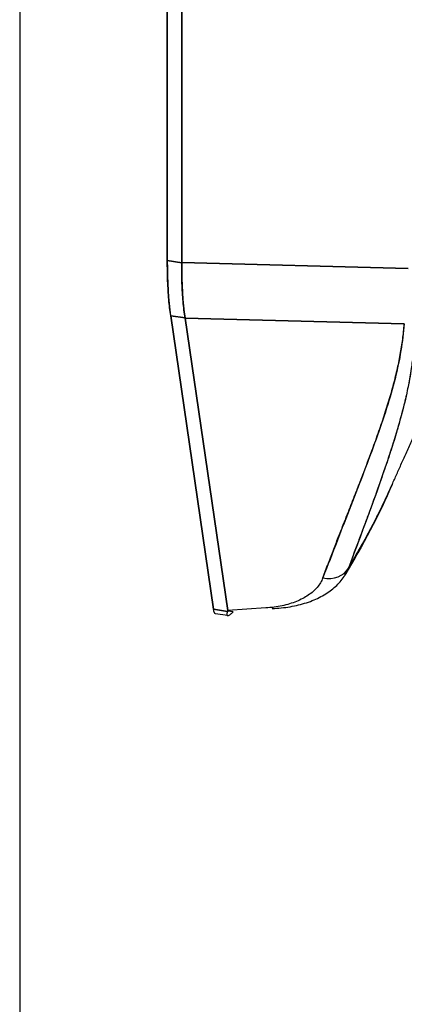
# Model space of a CAD drawing. Extents: x 784 to 1207, y 24 to 294.
# Tile 171 of 217: x 1166.673 to 1167.629, y 102.257 to 104.707. Entities that reach past the tile are written whole.
import ezdxf

# ---------------------------------------------------------------- set-up
doc = ezdxf.new("R2010")
doc.units = 0
doc.header["$LTSCALE"] = 4
doc.header["$MEASUREMENT"] = 0
doc.layers.get('0').update_dxf_attribs({"linetype": 'CONTINUOUS'})

msp = doc.modelspace()

# ---------------------------------------------------------------- linework, layer by layer
for p, q in [((1166.6728, 131.0544), (1166.6728, 75.9548)), ((1167.0396, 104.1079), (1167.0396, 104.8382)), ((1167.0396, 104.8382), (1167.0396, 104.1079)), ((1167.0755, 104.8272), (1167.0755, 104.1032)), ((1167.0755, 104.1032), (1167.0755, 104.8272)), ((1167.0755, 104.1023), (1167.0396, 104.1079)), ((1167.0396, 104.1079), (1167.0755, 104.1023)), ((1167.0755, 104.1023), (1167.0755, 104.1032)), ((1167.0755, 104.1032), (1167.6382, 104.0884)), ((1167.6382, 104.0884), (1167.0755, 104.1032)), ((1167.048, 103.9708), (1167.1545, 103.2403)), ((1167.1545, 103.2403), (1167.048, 103.9708)), ((1167.048, 103.9708), (1167.0839, 103.9652)), ((1167.0839, 103.9652), (1167.048, 103.9708)), ((1167.0697, 103.9674), (1167.0697, 103.9674)), ((1167.084, 103.9646), (1167.0839, 103.9652)), ((1167.6286, 103.9502), (1167.084, 103.9646)), ((1167.084, 103.9646), (1167.19, 103.2374)), ((1167.19, 103.2374), (1167.084, 103.9646)), ((1167.084, 103.9646), (1167.6286, 103.9502)), ((1167.0856, 103.9645), (1167.0856, 103.9645)), ((1167.1534, 103.9628), (1167.1534, 103.9628)), ((1167.3601, 103.9573), (1167.3601, 103.9573)), ((1167.3732, 103.957), (1167.3732, 103.957)), ((1167.5331, 103.9528), (1167.5331, 103.9528)), ((1167.5409, 103.9526), (1167.5409, 103.9526)), ((1167.5558, 103.9522), (1167.5558, 103.9522)), ((1167.5558, 103.9522), (1167.5558, 103.9522)), ((1167.5803, 103.9515), (1167.5803, 103.9515)), ((1167.6018, 103.9509), (1167.6018, 103.9509)), ((1167.6074, 103.9508), (1167.6074, 103.9508)), ((1167.6074, 103.9508), (1167.6074, 103.9508)), ((1167.6258, 103.7405), (1167.6258, 103.7405)), ((1167.1545, 103.2403), (1167.1896, 103.2348)), ((1167.1896, 103.2348), (1167.1545, 103.2403)), ((1167.2842, 103.2435), (1167.19, 103.2374)), ((1167.1891, 103.2245), (1167.1598, 103.2291)), ((1167.2037, 103.2337), (1167.1899, 103.2358))]:
    msp.add_line(p, q)
for centre, major_axis, ratio, start_param, end_param in [((1167.1884, 104.4285), (0.0879, 0.5681), 0.211325, 2.202678, 2.539418), ((1167.2587, 104.4159), (-0.1145, -0.5622), 0.254399, 5.354979, 5.692407), ((1167.2043, 104.426), (0.0789, 0.5098), 0.211325, 2.529957, 2.529962), ((1167.625, 103.9496), (0.0537, -0.016), 0.791723, 3.45337, 3.453379), ((1167.4309, 103.3713), (0.0614, -0.0231), 0.802855, 4.931199, 6.162115)]:
    msp.add_ellipse(centre, major_axis=major_axis, ratio=ratio, start_param=start_param, end_param=end_param)
for points, knots in [([(1167.048, 103.9708), (1167.0461, 103.9834), (1167.0446, 103.9969), (1167.0433, 104.0114), (1167.0421, 104.0258), (1167.0412, 104.0413), (1167.0405, 104.0574), (1167.0399, 104.0735), (1167.0396, 104.0903), (1167.0396, 104.1079)], [0, 0, 0, 0, 0.333333, 0.333333, 0.333333, 0.666667, 0.666667, 0.666667, 1, 1, 1, 1]), ([(1167.0839, 103.9652), (1167.0818, 103.9779), (1167.0801, 103.9915), (1167.0788, 104.006), (1167.0775, 104.0204), (1167.0766, 104.0357), (1167.076, 104.0518), (1167.0755, 104.0679), (1167.0753, 104.0848), (1167.0755, 104.1023)], [0, 0, 0, 0, 0.333333, 0.333333, 0.333333, 0.666667, 0.666667, 0.666667, 1, 1, 1, 1]), ([(1167.0755, 104.1023), (1167.0755, 104.1024), (1167.0755, 104.1025), (1167.0755, 104.1026), (1167.0755, 104.1027), (1167.0755, 104.1028), (1167.0755, 104.1029), (1167.0755, 104.103), (1167.0755, 104.1031), (1167.0755, 104.1032)], [0, 0, 0, 0, 0.333333, 0.333333, 0.333333, 0.666667, 0.666667, 0.666667, 1, 1, 1, 1]), ([(1167.084, 103.9646), (1167.084, 103.9647), (1167.084, 103.9647), (1167.084, 103.9648), (1167.084, 103.9649), (1167.0839, 103.9649), (1167.0839, 103.965), (1167.0839, 103.9651), (1167.0839, 103.9652), (1167.0839, 103.9652)], [0, 0, 0, 0, 0.333333, 0.333333, 0.333333, 0.666667, 0.666667, 0.666667, 1, 1, 1, 1]), ([(1167.6286, 103.9502), (1167.625, 103.9073), (1167.6176, 103.8619), (1167.6057, 103.8141), (1167.5938, 103.7663), (1167.5776, 103.7161), (1167.5586, 103.6634), (1167.5396, 103.6107), (1167.518, 103.5556), (1167.4957, 103.4981), (1167.4734, 103.4405), (1167.4504, 103.3806), (1167.4261, 103.3182)], [0, 0, 0, 0, 0.25, 0.25, 0.25, 0.5, 0.5, 0.5, 0.75, 0.75, 0.75, 1, 1, 1, 1]), ([(1167.4261, 103.3182), (1167.4307, 103.3304), (1167.4353, 103.3426), (1167.44, 103.3549), (1167.4444, 103.3665), (1167.4489, 103.378), (1167.4533, 103.3896), (1167.4576, 103.4007), (1167.4619, 103.4117), (1167.4662, 103.4227), (1167.4703, 103.4333), (1167.4744, 103.4438), (1167.4785, 103.4544), (1167.4825, 103.4644), (1167.4864, 103.4745), (1167.4904, 103.4846), (1167.4942, 103.4942), (1167.4979, 103.5039), (1167.5017, 103.5135), (1167.5053, 103.5228), (1167.509, 103.5321), (1167.5126, 103.5413), (1167.516, 103.5502), (1167.5195, 103.5592), (1167.5229, 103.5681), (1167.5262, 103.5767), (1167.5295, 103.5853), (1167.5328, 103.5939), (1167.536, 103.6022), (1167.5391, 103.6105), (1167.5422, 103.6188), (1167.5438, 103.6231), (1167.5454, 103.6274), (1167.547, 103.6317), (1167.5484, 103.6354), (1167.5498, 103.6392), (1167.5512, 103.6429), (1167.554, 103.6507), (1167.5568, 103.6585), (1167.5596, 103.6663), (1167.5623, 103.6739), (1167.565, 103.6815), (1167.5676, 103.689), (1167.5702, 103.6964), (1167.5727, 103.7038), (1167.5752, 103.7112), (1167.5776, 103.7184), (1167.58, 103.7256), (1167.5823, 103.7329), (1167.5845, 103.7399), (1167.5867, 103.747), (1167.5889, 103.754), (1167.591, 103.7609), (1167.5931, 103.7679), (1167.5951, 103.7748), (1167.597, 103.7816), (1167.5989, 103.7884), (1167.6008, 103.7952), (1167.6026, 103.8019), (1167.6043, 103.8086), (1167.606, 103.8153), (1167.6076, 103.8219), (1167.6092, 103.8285), (1167.6107, 103.8351), (1167.6122, 103.8416), (1167.6137, 103.8481), (1167.615, 103.8547), (1167.6163, 103.8611), (1167.6176, 103.8676), (1167.6188, 103.8741), (1167.6199, 103.8804), (1167.621, 103.8869), (1167.622, 103.8933), (1167.623, 103.8996), (1167.6239, 103.906), (1167.6248, 103.9124), (1167.6256, 103.9187), (1167.6263, 103.925), (1167.627, 103.9313), (1167.6276, 103.9376), (1167.6282, 103.9439), (1167.6286, 103.9502)], [0, 0, 0, 0, 0.058373, 0.058373, 0.058373, 0.113771, 0.113771, 0.113771, 0.166588, 0.166588, 0.166588, 0.217025, 0.217025, 0.217025, 0.265271, 0.265271, 0.265271, 0.311506, 0.311506, 0.311506, 0.355892, 0.355892, 0.355892, 0.398581, 0.398581, 0.398581, 0.439711, 0.439711, 0.439711, 0.479413, 0.479413, 0.479413, 0.5, 0.5, 0.5, 0.517807, 0.517807, 0.517807, 0.555021, 0.555021, 0.555021, 0.59116, 0.59116, 0.59116, 0.62632, 0.62632, 0.62632, 0.660593, 0.660593, 0.660593, 0.694065, 0.694065, 0.694065, 0.726815, 0.726815, 0.726815, 0.75892, 0.75892, 0.75892, 0.79045, 0.79045, 0.79045, 0.821471, 0.821471, 0.821471, 0.852043, 0.852043, 0.852043, 0.882223, 0.882223, 0.882223, 0.912065, 0.912065, 0.912065, 0.941613, 0.941613, 0.941613, 0.970914, 0.970914, 0.970914, 1, 1, 1, 1]), ([(1167.6532, 103.9595), (1167.6538, 103.9418), (1167.6537, 103.9244), (1167.6528, 103.9069), (1167.6519, 103.8893), (1167.6503, 103.8717), (1167.648, 103.8538), (1167.6457, 103.8359), (1167.6427, 103.8177), (1167.639, 103.799), (1167.6354, 103.7803), (1167.631, 103.7611), (1167.626, 103.7411), (1167.6209, 103.7212), (1167.6152, 103.7004), (1167.6086, 103.6786), (1167.6021, 103.6569), (1167.5949, 103.6341), (1167.5868, 103.6098), (1167.5787, 103.5856), (1167.5698, 103.56), (1167.56, 103.5325), (1167.5501, 103.505), (1167.5394, 103.4757), (1167.5276, 103.4441), (1167.5158, 103.4125), (1167.5031, 103.3785), (1167.4896, 103.3424)], [0, 0, 0, 0, 0.111111, 0.111111, 0.111111, 0.222222, 0.222222, 0.222222, 0.333333, 0.333333, 0.333333, 0.444444, 0.444444, 0.444444, 0.555556, 0.555556, 0.555556, 0.666667, 0.666667, 0.666667, 0.777778, 0.777778, 0.777778, 0.888889, 0.888889, 0.888889, 1, 1, 1, 1]), ([(1167.6532, 103.9595), (1167.6535, 103.9534), (1167.6536, 103.9473), (1167.6536, 103.9412), (1167.6537, 103.9351), (1167.6536, 103.9289), (1167.6534, 103.9227), (1167.6533, 103.9166), (1167.653, 103.9104), (1167.6527, 103.9042), (1167.6524, 103.898), (1167.6519, 103.8918), (1167.6514, 103.8855), (1167.6509, 103.8793), (1167.6502, 103.873), (1167.6495, 103.8666), (1167.6488, 103.8603), (1167.648, 103.854), (1167.6472, 103.8476), (1167.6464, 103.8418), (1167.6455, 103.836), (1167.6446, 103.8301), (1167.6445, 103.8295), (1167.6444, 103.8289), (1167.6443, 103.8283), (1167.6432, 103.8218), (1167.6421, 103.8153), (1167.6409, 103.8088), (1167.6397, 103.8022), (1167.6384, 103.7956), (1167.637, 103.7889), (1167.6356, 103.7822), (1167.6341, 103.7755), (1167.6326, 103.7687), (1167.631, 103.7619), (1167.6294, 103.755), (1167.6277, 103.7481), (1167.626, 103.7412), (1167.6242, 103.7341), (1167.6223, 103.7271), (1167.6204, 103.7199), (1167.6185, 103.7128), (1167.6164, 103.7055), (1167.6146, 103.6989), (1167.6127, 103.6923), (1167.6107, 103.6856), (1167.6105, 103.6848), (1167.6103, 103.6841), (1167.6101, 103.6834), (1167.6078, 103.6759), (1167.6055, 103.6683), (1167.6032, 103.6606), (1167.6008, 103.6529), (1167.5983, 103.645), (1167.5958, 103.6371), (1167.5932, 103.6291), (1167.5905, 103.621), (1167.5878, 103.6129), (1167.585, 103.6046), (1167.5822, 103.5962), (1167.5793, 103.5877), (1167.5764, 103.5791), (1167.5734, 103.5704), (1167.5703, 103.5616), (1167.5671, 103.5527), (1167.5639, 103.5436), (1167.5607, 103.5345), (1167.5594, 103.5309), (1167.5581, 103.5274), (1167.5568, 103.5238), (1167.5547, 103.518), (1167.5526, 103.5121), (1167.5504, 103.5061), (1167.5469, 103.4964), (1167.5433, 103.4865), (1167.5396, 103.4765), (1167.5358, 103.4663), (1167.532, 103.456), (1167.5281, 103.4455), (1167.5241, 103.4348), (1167.5201, 103.4239), (1167.516, 103.4129), (1167.5118, 103.4016), (1167.5075, 103.3902), (1167.5032, 103.3787), (1167.4987, 103.3667), (1167.4942, 103.3546), (1167.4896, 103.3424)], [0, 0, 0, 0, 0.037382, 0.037382, 0.037382, 0.074234, 0.074234, 0.074234, 0.110636, 0.110636, 0.110636, 0.146671, 0.146671, 0.146671, 0.182417, 0.182417, 0.182417, 0.217957, 0.217957, 0.217957, 0.25, 0.25, 0.25, 0.253368, 0.253368, 0.253368, 0.288725, 0.288725, 0.288725, 0.324095, 0.324095, 0.324095, 0.359547, 0.359547, 0.359547, 0.39515, 0.39515, 0.39515, 0.430974, 0.430974, 0.430974, 0.467089, 0.467089, 0.467089, 0.5, 0.5, 0.5, 0.503564, 0.503564, 0.503564, 0.540473, 0.540473, 0.540473, 0.577897, 0.577897, 0.577897, 0.615918, 0.615918, 0.615918, 0.654622, 0.654622, 0.654622, 0.694093, 0.694093, 0.694093, 0.734423, 0.734423, 0.734423, 0.75, 0.75, 0.75, 0.775706, 0.775706, 0.775706, 0.818036, 0.818036, 0.818036, 0.861515, 0.861515, 0.861515, 0.906243, 0.906243, 0.906243, 0.952322, 0.952322, 0.952322, 1, 1, 1, 1]), ([(1167.5986, 103.5509), (1167.6022, 103.5592), (1167.606, 103.5677), (1167.6138, 103.5852), (1167.6178, 103.5942), (1167.6261, 103.6127), (1167.6304, 103.6222), (1167.6393, 103.6417), (1167.6439, 103.6517), (1167.6533, 103.6722), (1167.6582, 103.6827), (1167.6633, 103.6934)], [1.53136339, 1.53136339, 1.53136339, 1.53136339, 1.54043964, 1.54043964, 1.54951588, 1.54951588, 1.55859212, 1.55859212, 1.56766836, 1.56766836, 1.5767446, 1.5767446, 1.5767446, 1.5767446]), ([(1167.4896, 103.3424), (1167.5074, 103.3718), (1167.5241, 103.401), (1167.5398, 103.4303), (1167.5556, 103.4597), (1167.5704, 103.4893), (1167.5842, 103.5191), (1167.5891, 103.5297), (1167.5939, 103.5403), (1167.5986, 103.5509)], [0, 0, 0, 0, 0.25, 0.25, 0.25, 0.5, 0.5, 0.5, 0.5888001, 0.5888001, 0.5888001, 0.5888001]), ([(1167.4896, 103.3424), (1167.4986, 103.3573), (1167.5074, 103.3722), (1167.516, 103.3872), (1167.5299, 103.4117), (1167.5432, 103.4361), (1167.5556, 103.4605), (1167.5579, 103.465), (1167.5602, 103.4695), (1167.5625, 103.4741), (1167.5753, 103.4996), (1167.5873, 103.5251), (1167.5986, 103.5509)], [0, 0, 0, 0, 0.1263134, 0.1263134, 0.1263134, 0.3333333, 0.3333333, 0.3333333, 0.3719957, 0.3719957, 0.3719957, 0.5900705, 0.5900705, 0.5900705, 0.5900705]), ([(1167.3, 103.2422), (1167.3153, 103.2428), (1167.3304, 103.2443), (1167.3448, 103.2467), (1167.3592, 103.2492), (1167.3728, 103.2525), (1167.3857, 103.2567), (1167.3985, 103.2609), (1167.4105, 103.2659), (1167.4215, 103.2717), (1167.4326, 103.2776), (1167.4426, 103.2841), (1167.4514, 103.2914), (1167.4602, 103.2987), (1167.4679, 103.3066), (1167.4743, 103.3152), (1167.4808, 103.3237), (1167.4859, 103.3329), (1167.4896, 103.3424)], [0, 0, 0, 0, 0.166667, 0.166667, 0.166667, 0.333333, 0.333333, 0.333333, 0.5, 0.5, 0.5, 0.666667, 0.666667, 0.666667, 0.833333, 0.833333, 0.833333, 1, 1, 1, 1]), ([(1167.4261, 103.3182), (1167.4229, 103.3098), (1167.4183, 103.3021), (1167.4122, 103.2949), (1167.4062, 103.2878), (1167.3987, 103.2812), (1167.39, 103.2753), (1167.3813, 103.2694), (1167.3714, 103.2642), (1167.3605, 103.2598), (1167.3495, 103.2554), (1167.3376, 103.2518), (1167.3248, 103.249), (1167.3121, 103.2463), (1167.2985, 103.2445), (1167.2842, 103.2435)], [0, 0, 0, 0, 0.2, 0.2, 0.2, 0.4, 0.4, 0.4, 0.6, 0.6, 0.6, 0.8, 0.8, 0.8, 1, 1, 1, 1]), ([(1167.1598, 103.2291), (1167.1586, 103.2293), (1167.1575, 103.2303), (1167.1566, 103.2321), (1167.1557, 103.234), (1167.155, 103.2367), (1167.1545, 103.2403)], [0.5120832, 0.5120832, 0.5120832, 0.5120832, 0.75, 0.75, 0.75, 1, 1, 1, 1]), ([(1167.1598, 103.2291), (1167.1594, 103.2291), (1167.1591, 103.2293), (1167.1587, 103.2295), (1167.1581, 103.2299), (1167.1575, 103.2305), (1167.157, 103.2315), (1167.1564, 103.2324), (1167.1559, 103.2337), (1167.1555, 103.2351), (1167.1551, 103.2366), (1167.1548, 103.2383), (1167.1545, 103.2403)], [0.5118929, 0.5118929, 0.5118929, 0.5118929, 0.5830605, 0.5830605, 0.5830605, 0.721831, 0.721831, 0.721831, 0.8615122, 0.8615122, 0.8615122, 1, 1, 1, 1]), ([(1167.1896, 103.2348), (1167.1887, 103.2331), (1167.1881, 103.2315), (1167.1877, 103.2302), (1167.1875, 103.2296), (1167.1874, 103.2291), (1167.1874, 103.2286), (1167.1873, 103.2279), (1167.1872, 103.2273), (1167.1873, 103.2268), (1167.1874, 103.226), (1167.1876, 103.2254), (1167.188, 103.2251), (1167.1881, 103.225), (1167.1881, 103.2249), (1167.1882, 103.2249), (1167.1887, 103.2245), (1167.1893, 103.2244), (1167.1901, 103.2246), (1167.1904, 103.2246), (1167.1908, 103.2247), (1167.1911, 103.2248), (1167.1917, 103.225), (1167.1924, 103.2253), (1167.1931, 103.2257), (1167.1941, 103.2263), (1167.1952, 103.227), (1167.1964, 103.2279), (1167.1967, 103.2281), (1167.1971, 103.2284), (1167.1974, 103.2286), (1167.1993, 103.23), (1167.2014, 103.2317), (1167.2037, 103.2337)], [0, 0, 0, 0, 0.142203, 0.142203, 0.142203, 0.2, 0.2, 0.2, 0.281923, 0.281923, 0.281923, 0.4, 0.4, 0.4, 0.418336, 0.418336, 0.418336, 0.551505, 0.551505, 0.551505, 0.6, 0.6, 0.6, 0.686289, 0.686289, 0.686289, 0.8, 0.8, 0.8, 0.832512, 0.832512, 0.832512, 1, 1, 1, 1]), ([(1167.1896, 103.2348), (1167.1897, 103.2351), (1167.1898, 103.2354), (1167.1899, 103.2357), (1167.19, 103.2359), (1167.19, 103.2362), (1167.19, 103.2365), (1167.1901, 103.2368), (1167.1901, 103.2371), (1167.19, 103.2374)], [0, 0, 0, 0, 0.333333, 0.333333, 0.333333, 0.666667, 0.666667, 0.666667, 1, 1, 1, 1])]:
    msp.add_open_spline(points, degree=3, knots=knots)
for points in [[(1167.5586, 103.9521), (1167.5586, 103.9521), (1167.5586, 103.9521), (1167.5586, 103.9521)], [(1167.5586, 103.9521), (1167.5586, 103.9521), (1167.5586, 103.9521), (1167.5586, 103.9521)], [(1167.5291, 103.5841), (1167.529, 103.584), (1167.529, 103.584), (1167.5289, 103.584)], [(1167.5986, 103.5509), (1167.5652, 103.4747), (1167.5256, 103.3992), (1167.4812, 103.3254)], [(1167.3017, 103.2452), (1167.3012, 103.2442), (1167.3006, 103.2432), (1167.3, 103.2422)], [(1167.1682, 103.2381), (1167.1682, 103.2381), (1167.1682, 103.2381), (1167.1682, 103.2381)]]:
    msp.add_open_spline(points, degree=3)

doc.saveas('drawing.dxf')
